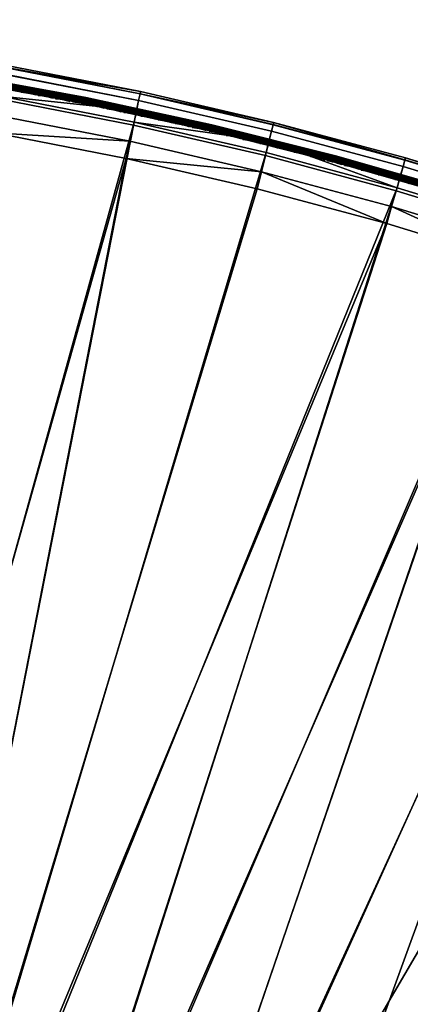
# Model space of a CAD drawing. Header units: inches. Extents: x 0 to 31.9, y -32.8 to 0.
# Tile 249 of 256: x 11.4 to 17.6, y -16 to -0.3. Entities that reach past the tile are written whole.
import ezdxf

# ---------------------------------------------------------------- set-up
doc = ezdxf.new("R2010")
doc.units = ezdxf.units.IN
doc.header["$LTSCALE"] = 0.03937
doc.header["$MEASUREMENT"] = 0
for name, color, linetype in [('A-FURN-3-ST', 151, 'Continuous'), ('A-FURN-3-ST-SEAM', 250, 'Continuous'), ('A-FURN-3-STITCH', 15, 'Continuous')]:
    doc.layers.add(name, color=color, linetype=linetype)

msp = doc.modelspace()

# ---------------------------------------------------------------- meshes
at = {"layer": 'A-FURN-3-ST'}
mesh = msp.add_polyface(dxfattribs=at)
corners = [(13.075, -2.479, 18), (13.134, -2.201, 17.963), (10.961, -2.066, 18), (11.011, -1.786, 17.963), (8.835, -1.726, 18), (8.875, -1.444, 17.963), (6.698, -1.459, 18), (6.728, -1.176, 17.963), (4.553, -1.266, 18), (4.573, -0.982, 17.963), (2.403, -1.146, 18), (13.296, -1.44, 17.185), (13.304, -1.404, 16.9), (11.146, -1.02, 17.185), (11.153, -0.983, 16.9), (0.25, -0.886, 17.979), (0.25, -1.1, 18), (13.273, -1.548, 17.45), (11.127, -1.128, 17.45), (13.237, -1.719, 17.678), (11.097, -1.3, 17.678), (8.968, -0.783, 17.45), (8.944, -0.956, 17.678), (13.189, -1.942, 17.853), (11.057, -1.525, 17.853), (8.912, -1.181, 17.853), (6.756, -0.912, 17.853), (13.304, -1.404, 5.5), (11.153, -0.983, 5.5), (13.2, -1.893, 5), (11.065, -1.475, 5), (13.239, -1.705, 5.038), (11.099, -1.287, 5.038), (11.127, -1.127, 5.146), (13.273, -1.547, 5.146), (11.146, -1.021, 5.309), (13.296, -1.441, 5.309), (8.918, -1.132, 5), (8.945, -0.942, 5.038), (8.968, -0.782, 5.146), (15.318, -2.383, 5), (8.826, -24.131, 5), (7.131, -23.791, 5), (5.422, -23.523, 5), (3.704, -23.329, 5), (6.761, -0.862, 5), (4.595, -0.667, 5), (1.979, -23.208, 5), (2.424, -0.546, 5), (0.25, -23.16, 5), (0.25, -0.5, 5), (0.033, -23.16, 5.125), (0, -0.5, 5.25), (0.033, -0.5, 5.125), (0.125, -23.16, 5.033), (0.125, -0.5, 5.033), (0.033, -1.1, 17.875), (0.012, -0.92, 17.809), (0, -1.1, 17.75), (0.25, -22.552, 18), (0.125, -22.552, 17.967), (0.125, -1.1, 17.967), (0.033, -22.552, 17.875), (0, -22.552, 17.75), (0, -23.41, 5.5), (0, -0.25, 5.5), (0, -23.402, 16.901), (0, -0.25, 16.9), (8.958, -23.536, 18), (15.173, -2.965, 18), (7.236, -23.191, 18), (5.502, -22.92, 18), (3.757, -22.722, 18), (2.005, -22.6, 18)]
mesh.append_faces([[corners[k] for k in face] for face in [(0, 1, 2), (2, 1, 3), (2, 3, 4), (4, 3, 5), (4, 5, 6), (6, 5, 7), (6, 7, 8), (8, 7, 9), (8, 9, 10), (11, 12, 13), (13, 12, 14), (15, 16, 10), (17, 11, 13, 18), (19, 17, 18, 20), (20, 18, 21, 22), (23, 19, 20, 24), (24, 20, 22, 25), (1, 23, 24, 3), (3, 24, 25, 5), (5, 25, 26, 7), (12, 27, 14), (14, 27, 28), (29, 30, 31), (31, 30, 32), (31, 32, 33, 34), (34, 33, 35, 36), (36, 35, 27), (27, 35, 28), (30, 37, 32), (32, 37, 38), (32, 38, 39, 33), (40, 41, 29), (29, 42, 30), (30, 43, 37), (37, 44, 45), (45, 44, 46), (46, 47, 48), (48, 49, 50), (51, 52, 53), (51, 53, 54), (54, 53, 55), (54, 55, 49), (49, 55, 50), (56, 57, 58), (59, 16, 60), (60, 16, 61), (60, 61, 62), (62, 61, 56), (62, 56, 63), (63, 56, 58), (52, 64, 65), (65, 66, 67), (67, 66, 63), (67, 63, 58), (68, 69, 0), (70, 0, 2), (71, 2, 4), (72, 4, 6), (72, 6, 8), (72, 8, 73), (73, 8, 10), (73, 10, 59), (59, 10, 16)]])
mesh = msp.add_polyface(dxfattribs=at)
corners = [(21.35, -4.85, 18), (21.447, -4.582, 17.963), (19.401, -3.88, 17.963), (19.313, -4.151, 18), (17.331, -3.249, 17.963), (17.253, -3.522, 18), (15.242, -2.689, 17.963), (15.173, -2.965, 18), (13.075, -2.479, 18), (13.134, -2.201, 17.963), (21.726, -3.816, 16.9), (19.652, -3.105, 16.9), (21.713, -3.851, 17.185), (19.641, -3.14, 17.185), (19.607, -3.245, 17.45), (21.675, -3.955, 17.45), (19.553, -3.411, 17.678), (21.615, -4.119, 17.678), (19.482, -3.628, 17.853), (21.537, -4.333, 17.853), (17.556, -2.465, 16.9), (17.546, -2.501, 17.185), (17.515, -2.607, 17.45), (17.467, -2.775, 17.678), (17.404, -2.994, 17.853), (15.439, -1.898, 16.9), (15.43, -1.934, 17.185), (15.403, -2.041, 17.45), (15.361, -2.21, 17.678), (15.306, -2.431, 17.853), (13.296, -1.44, 17.185), (13.304, -1.404, 16.9), (13.273, -1.548, 17.45), (13.237, -1.719, 17.678), (13.189, -1.942, 17.853), (21.726, -3.816, 5.5), (19.652, -3.105, 5.5), (17.556, -2.465, 5.5), (15.439, -1.898, 5.5), (13.304, -1.404, 5.5), (21.712, -3.852, 5.309), (19.641, -3.141, 5.309), (17.546, -2.502, 5.309), (15.43, -1.935, 5.309), (13.296, -1.441, 5.309), (15.404, -2.04, 5.146), (13.273, -1.547, 5.146), (15.364, -2.197, 5.038), (13.239, -1.705, 5.038), (13.2, -1.893, 5), (15.318, -2.383, 5), (17.418, -2.946, 5), (17.471, -2.762, 5.038), (19.498, -3.58, 5), (19.557, -3.398, 5.038), (21.555, -4.286, 5), (21.62, -4.106, 5.038), (21.675, -3.954, 5.146), (19.607, -3.244, 5.146), (17.516, -2.606, 5.146)]
mesh.append_faces([[corners[k] for k in face] for face in [(0, 1, 2), (0, 2, 3), (3, 2, 4), (3, 4, 5), (5, 4, 6), (5, 6, 7), (7, 6, 8), (8, 6, 9), (10, 11, 12), (12, 11, 13), (12, 13, 14, 15), (15, 14, 16, 17), (17, 16, 18, 19), (19, 18, 2, 1), (11, 20, 13), (13, 20, 21), (13, 21, 22, 14), (14, 22, 23, 16), (16, 23, 24, 18), (18, 24, 4, 2), (20, 25, 21), (21, 25, 26), (21, 26, 27, 22), (22, 27, 28, 23), (23, 28, 29, 24), (24, 29, 6, 4), (26, 25, 30), (30, 25, 31), (27, 26, 30, 32), (28, 27, 32, 33), (29, 28, 33, 34), (6, 29, 34, 9), (11, 35, 36), (11, 36, 20), (20, 36, 37), (20, 37, 25), (25, 37, 38), (25, 38, 31), (31, 38, 39), (35, 40, 36), (36, 40, 41), (36, 41, 37), (37, 41, 42), (37, 42, 38), (38, 42, 43), (38, 43, 44), (44, 43, 45, 46), (46, 45, 47, 48), (48, 47, 49), (49, 47, 50), (50, 47, 51), (51, 47, 52), (51, 52, 53), (53, 52, 54), (53, 54, 55), (55, 54, 56), (39, 38, 44), (57, 56, 54, 58), (58, 54, 52, 59), (59, 52, 47, 45), (40, 57, 58, 41), (41, 58, 59, 42), (42, 59, 45, 43)]])
mesh = msp.add_polyface(dxfattribs=at)
corners = [(17.418, -2.946, 5), (10.506, -24.543, 5), (8.826, -24.131, 5), (13.2, -1.893, 5), (7.131, -23.791, 5), (11.065, -1.475, 5), (5.422, -23.523, 5), (13.637, -26.041, 16.901), (12.03, -25.458, 17.185), (12.019, -25.494, 16.901), (10.388, -24.981, 17.185), (10.379, -25.017, 16.901), (8.72, -24.61, 16.901), (8.728, -24.574, 17.185), (7.045, -24.275, 16.901), (7.051, -24.237, 17.185), (13.916, -25.275, 17.963), (12.349, -24.445, 18), (12.264, -24.717, 17.963), (13.748, -25.738, 17.678), (12.116, -25.187, 17.678), (12.063, -25.354, 17.45), (13.688, -25.902, 17.45), (13.65, -26.006, 17.185), (10.663, -23.955, 18), (10.59, -24.23, 17.963), (10.521, -24.486, 17.853), (12.184, -24.97, 17.853), (10.462, -24.706, 17.678), (10.417, -24.875, 17.45), (8.896, -23.814, 17.963), (8.958, -23.536, 18), (7.187, -23.472, 17.963), (7.236, -23.191, 18), (5.464, -23.202, 17.963), (8.839, -24.073, 17.853), (7.14, -23.733, 17.853), (8.789, -24.296, 17.678), (7.101, -23.957, 17.678), (8.752, -24.466, 17.45), (7.07, -24.129, 17.45), (13.634, -26.049, 5.5), (12.016, -25.503, 5.5), (10.376, -25.026, 5.5), (8.718, -24.619, 5.5), (7.043, -24.283, 5.5), (12.166, -25.026, 5), (13.74, -25.759, 5.038), (12.109, -25.208, 5.038), (10.456, -24.728, 5.038), (8.785, -24.318, 5.038), (10.414, -24.884, 5.147), (8.749, -24.476, 5.147), (10.386, -24.989, 5.309), (8.726, -24.582, 5.309), (12.028, -25.467, 5.309), (7.05, -24.246, 5.309), (7.097, -23.979, 5.038), (7.069, -24.139, 5.147), (13.684, -25.912, 5.147), (13.647, -26.014, 5.309), (12.06, -25.363, 5.147), (17.253, -3.522, 18), (13.075, -2.479, 18), (10.961, -2.066, 18), (5.502, -22.92, 18)]
mesh.append_faces([[corners[k] for k in face] for face in [(0, 1, 2), (3, 2, 4), (5, 4, 6), (7, 8, 9), (9, 8, 10), (9, 10, 11), (11, 10, 12), (12, 10, 13), (12, 13, 14), (14, 13, 15), (16, 17, 18), (19, 20, 21, 22), (22, 21, 8, 23), (17, 24, 18), (18, 24, 25), (18, 25, 26, 27), (27, 26, 28, 20), (20, 28, 29, 21), (21, 29, 10, 8), (25, 24, 30), (30, 24, 31), (30, 31, 32), (32, 31, 33), (32, 33, 34), (26, 25, 30, 35), (35, 30, 32, 36), (28, 26, 35, 37), (37, 35, 36, 38), (29, 28, 37, 39), (39, 37, 38, 40), (10, 29, 39, 13), (13, 39, 40, 15), (41, 9, 42), (42, 9, 11), (42, 11, 43), (43, 11, 44), (44, 11, 12), (44, 12, 45), (45, 12, 14), (46, 47, 48), (46, 48, 1), (1, 48, 49), (1, 49, 50), (50, 49, 51, 52), (52, 51, 53, 54), (54, 53, 43), (43, 53, 42), (42, 53, 55), (42, 55, 41), (43, 44, 54), (54, 44, 45), (54, 45, 56), (4, 2, 57), (57, 2, 50), (57, 50, 52, 58), (58, 52, 54, 56), (2, 1, 50), (59, 60, 55, 61), (61, 55, 53, 51), (47, 59, 61, 48), (48, 61, 51, 49), (24, 62, 31), (31, 63, 33), (33, 64, 65)]])
mesh = msp.add_polyface(dxfattribs=at)
corners = [(31.625, -8.974, 5.25), (20.295, -28.599, 5.25), (31.596, -8.958, 5.125), (20.266, -28.582, 5.125), (31.517, -8.912, 5.033), (20.187, -28.536, 5.033), (31.409, -8.849, 5), (20.079, -28.474, 5), (31.362, -9.284, 17.907), (31.217, -9.432, 17.967), (31.296, -9.477, 17.875), (31.325, -9.494, 17.75), (31.405, -9.331, 17.809), (31.109, -9.369, 18), (20.383, -27.946, 18), (20.491, -28.009, 17.967), (20.571, -28.055, 17.875), (20.6, -28.071, 17.75), (18.558, -27.65, 5), (29.503, -7.802, 5), (17.004, -26.893, 5), (27.563, -6.821, 5), (15.418, -26.202, 5), (25.589, -5.907, 5), (13.805, -25.579, 5), (23.586, -5.062, 5), (21.555, -4.286, 5), (12.166, -25.026, 5), (19.498, -3.58, 5), (10.506, -24.543, 5), (17.418, -2.946, 5), (8.826, -24.131, 5), (15.318, -2.383, 5), (20.17, -28.815, 5.5), (31.75, -8.758, 16.9), (20.175, -28.807, 16.901), (31.75, -8.758, 5.5), (13.637, -26.041, 16.901), (13.65, -26.006, 17.185), (12.03, -25.458, 17.185), (17.141, -26.599, 17.963), (15.651, -25.639, 18), (15.543, -25.902, 17.963), (14.013, -25.007, 18), (13.916, -25.275, 17.963), (13.825, -25.524, 17.853), (15.441, -26.148, 17.853), (13.748, -25.738, 17.678), (15.355, -26.358, 17.678), (13.688, -25.902, 17.45), (15.288, -26.52, 17.45), (12.349, -24.445, 18), (12.264, -24.717, 17.963), (12.184, -24.97, 17.853), (12.116, -25.187, 17.678), (13.634, -26.049, 5.5), (12.019, -25.494, 16.901), (15.345, -26.379, 5.038), (13.74, -25.759, 5.038), (12.028, -25.467, 5.309), (13.647, -26.014, 5.309), (15.283, -26.529, 5.147), (13.684, -25.912, 5.147), (18.839, -27.11, 18), (17.261, -26.341, 18), (29.221, -8.332, 18), (27.3, -7.361, 18), (25.345, -6.456, 18), (23.361, -5.618, 18), (21.35, -4.85, 18), (19.313, -4.151, 18), (10.663, -23.955, 18), (17.253, -3.522, 18), (8.958, -23.536, 18), (15.173, -2.965, 18)]
mesh.append_faces([[corners[k] for k in face] for face in [(0, 1, 2), (2, 1, 3), (2, 3, 4), (4, 3, 5), (4, 5, 6), (6, 5, 7), (8, 9, 10), (11, 12, 10), (13, 14, 9), (9, 14, 15), (9, 15, 10), (10, 15, 16), (10, 16, 11), (11, 16, 17), (7, 18, 6), (6, 18, 19), (19, 18, 20), (19, 20, 21), (21, 20, 22), (21, 22, 23), (23, 22, 24), (23, 24, 25), (25, 24, 26), (26, 24, 27), (26, 27, 28), (28, 27, 29), (28, 29, 30), (30, 31, 32), (0, 33, 1), (34, 35, 36), (36, 35, 33), (36, 33, 0), (34, 11, 17), (34, 17, 35), (37, 38, 39), (40, 41, 42), (41, 43, 42), (42, 43, 44), (42, 44, 45, 46), (46, 45, 47, 48), (48, 47, 49, 50), (43, 51, 44), (44, 52, 53, 45), (45, 53, 54, 47), (55, 37, 56), (22, 57, 24), (24, 57, 58), (24, 58, 27), (55, 59, 60), (57, 61, 62, 58), (14, 13, 63), (63, 13, 64), (64, 13, 65), (64, 65, 66), (64, 66, 41), (41, 66, 67), (41, 67, 43), (43, 67, 68), (43, 68, 51), (51, 68, 69), (51, 69, 70), (51, 70, 71), (71, 70, 72), (73, 72, 74)]])
at = {"layer": 'A-FURN-3-ST-SEAM'}
mesh = msp.add_polyface(dxfattribs=at)
corners = [(14.428, -2.01, 17.721), (12.435, -1.559, 17.727), (12.411, -1.573, 17.721), (10.425, -1.191, 17.727), (10.393, -1.204, 17.721), (8.403, -0.887, 17.727), (8.367, -0.901, 17.721), (8.364, -0.924, 17.69), (8.398, -0.93, 17.671), (10.389, -1.227, 17.69), (10.418, -1.233, 17.671), (12.406, -1.596, 17.69), (12.427, -1.601, 17.671), (14.423, -2.032, 17.69), (12.408, -1.587, 17.708), (10.39, -1.218, 17.708), (8.365, -0.916, 17.708), (14.424, -2.027, 17.652), (12.407, -1.59, 17.652), (12.438, -1.546, 17.628), (12.413, -1.561, 17.629), (10.427, -1.177, 17.628), (10.395, -1.192, 17.629), (8.405, -0.874, 17.628), (8.369, -0.889, 17.629), (6.375, -0.636, 17.628), (8.365, -0.919, 17.652), (10.39, -1.222, 17.652), (12.41, -1.578, 17.638), (10.392, -1.209, 17.638), (8.366, -0.906, 17.638), (12.418, -1.536, 17.726), (10.399, -1.166, 17.726), (8.372, -0.863, 17.726), (6.373, -0.649, 17.727), (8.374, -0.851, 17.634), (10.401, -1.154, 17.634), (12.42, -1.523, 17.634), (12.423, -1.509, 17.647), (10.403, -1.14, 17.647), (8.375, -0.837, 17.647), (12.425, -1.501, 17.665), (10.405, -1.131, 17.665), (8.377, -0.828, 17.665), (12.425, -1.5, 17.684), (10.405, -1.13, 17.684), (8.377, -0.827, 17.684), (12.424, -1.506, 17.703), (10.404, -1.136, 17.703), (8.376, -0.833, 17.703), (12.421, -1.518, 17.717), (10.402, -1.149, 17.717), (8.374, -0.846, 17.717)]
mesh.append_faces([[corners[k] for k in face] for face in [(0, 1, 2), (2, 1, 3), (2, 3, 4), (4, 3, 5), (4, 5, 6), (7, 8, 9), (9, 8, 10), (9, 10, 11), (11, 10, 12), (11, 12, 13), (14, 2, 4, 15), (15, 4, 6, 16), (11, 14, 15, 9), (9, 15, 16, 7), (17, 12, 18), (19, 20, 21), (21, 20, 22), (21, 22, 23), (23, 22, 24), (23, 24, 25), (8, 26, 27), (8, 27, 10), (10, 27, 18), (10, 18, 12), (28, 18, 27, 29), (29, 27, 26, 30), (20, 28, 29, 22), (22, 29, 30, 24), (1, 31, 3), (3, 31, 32), (3, 32, 5), (5, 32, 33), (5, 33, 34), (25, 35, 23), (23, 35, 36), (23, 36, 21), (21, 36, 37), (21, 37, 19), (38, 37, 36, 39), (39, 36, 35, 40), (41, 38, 39, 42), (42, 39, 40, 43), (44, 41, 42, 45), (45, 42, 43, 46), (47, 44, 45, 48), (48, 45, 46, 49), (50, 47, 48, 51), (51, 48, 49, 52), (31, 50, 51, 32), (32, 51, 52, 33)]])
mesh = msp.add_polyface(dxfattribs=at)
corners = [(14.423, -2.034, 17.671), (16.404, -2.53, 17.671), (14.423, -2.032, 17.69), (16.404, -2.529, 17.69), (14.425, -2.024, 17.708), (16.407, -2.521, 17.708), (14.428, -2.01, 17.721), (16.41, -2.507, 17.721), (16.415, -2.489, 17.727), (14.433, -1.992, 17.727), (12.435, -1.559, 17.727), (12.427, -1.601, 17.671), (12.406, -1.596, 17.69), (12.408, -1.587, 17.708), (12.411, -1.573, 17.721), (14.436, -1.979, 17.628), (16.419, -2.476, 17.628), (14.431, -1.998, 17.629), (16.414, -2.495, 17.629), (14.427, -2.015, 17.638), (16.409, -2.512, 17.638), (16.406, -2.524, 17.652), (14.424, -2.027, 17.652), (12.407, -1.59, 17.652), (12.41, -1.578, 17.638), (12.413, -1.561, 17.629), (12.438, -1.546, 17.628), (16.42, -2.47, 17.726), (14.437, -1.973, 17.726), (12.418, -1.536, 17.726), (12.42, -1.523, 17.634), (14.44, -1.961, 17.634), (16.423, -2.458, 17.634), (14.443, -1.947, 17.647), (16.427, -2.444, 17.647), (14.445, -1.938, 17.665), (16.429, -2.436, 17.665), (14.445, -1.937, 17.684), (16.43, -2.435, 17.684), (14.444, -1.943, 17.703), (16.428, -2.441, 17.703), (14.441, -1.956, 17.717), (16.425, -2.453, 17.717), (12.423, -1.509, 17.647), (12.425, -1.501, 17.665), (12.425, -1.5, 17.684), (12.424, -1.506, 17.703), (12.421, -1.518, 17.717)]
mesh.append_faces([[corners[k] for k in face] for face in [(0, 1, 2), (2, 1, 3), (2, 3, 4), (4, 3, 5), (4, 5, 6), (6, 5, 7), (6, 7, 8), (8, 9, 6), (6, 9, 10), (2, 11, 0), (12, 2, 4, 13), (13, 4, 6, 14), (15, 16, 17), (17, 16, 18), (17, 18, 19), (19, 18, 20), (19, 20, 21), (19, 21, 22), (22, 21, 1), (22, 1, 0), (0, 11, 22), (22, 23, 24, 19), (19, 24, 25, 17), (17, 25, 26), (26, 15, 17), (8, 27, 9), (9, 27, 28), (9, 28, 10), (10, 28, 29), (26, 30, 31), (26, 31, 15), (15, 31, 16), (16, 31, 32), (32, 31, 33), (32, 33, 34), (34, 33, 35), (34, 35, 36), (36, 35, 37), (36, 37, 38), (38, 37, 39), (38, 39, 40), (40, 39, 41), (40, 41, 42), (42, 41, 28), (42, 28, 27), (33, 31, 30, 43), (35, 33, 43, 44), (37, 35, 44, 45), (39, 37, 45, 46), (29, 28, 41, 47), (47, 41, 39, 46)]])
mesh = msp.add_polyface(dxfattribs=at)
corners = [(18.381, -3.05, 17.727), (16.415, -2.489, 17.727), (18.375, -3.067, 17.721), (16.41, -2.507, 17.721), (16.407, -2.521, 17.708), (18.371, -3.081, 17.708), (16.404, -2.529, 17.69), (18.369, -3.09, 17.69), (16.404, -2.53, 17.671), (18.368, -3.091, 17.671), (20.313, -3.714, 17.671), (20.334, -3.72, 17.69), (20.337, -3.712, 17.708), (20.341, -3.698, 17.721), (20.327, -3.674, 17.727), (18.37, -3.085, 17.652), (16.406, -2.524, 17.652), (18.374, -3.072, 17.638), (16.409, -2.512, 17.638), (16.414, -2.495, 17.629), (18.379, -3.055, 17.629), (16.419, -2.476, 17.628), (18.385, -3.037, 17.628), (20.331, -3.661, 17.628), (20.345, -3.686, 17.629), (20.34, -3.703, 17.638), (20.335, -3.715, 17.652), (18.39, -3.019, 17.634), (16.423, -2.458, 17.634), (18.394, -3.005, 17.647), (16.427, -2.444, 17.647), (18.397, -2.997, 17.665), (16.429, -2.436, 17.665), (18.397, -2.996, 17.684), (16.43, -2.435, 17.684), (18.395, -3.002, 17.703), (16.428, -2.441, 17.703), (18.392, -3.014, 17.717), (16.425, -2.453, 17.717), (18.386, -3.031, 17.726), (16.42, -2.47, 17.726), (20.353, -3.662, 17.726), (20.359, -3.645, 17.717), (20.363, -3.633, 17.703), (20.365, -3.627, 17.684), (20.365, -3.628, 17.665), (20.362, -3.636, 17.647), (20.357, -3.65, 17.634)]
mesh.append_faces([[corners[k] for k in face] for face in [(0, 1, 2), (2, 1, 3), (2, 3, 4), (2, 4, 5), (5, 4, 6), (5, 6, 7), (7, 6, 8), (7, 8, 9), (9, 10, 7), (7, 10, 11), (7, 11, 12, 5), (5, 12, 13, 2), (14, 0, 2), (9, 8, 15), (15, 8, 16), (15, 16, 17), (17, 16, 18), (17, 18, 19), (17, 19, 20), (20, 19, 21), (20, 21, 22), (22, 23, 20), (20, 24, 25, 17), (17, 25, 26, 15), (15, 26, 10), (10, 9, 15), (22, 21, 27), (27, 21, 28), (27, 28, 29), (29, 28, 30), (29, 30, 31), (31, 30, 32), (31, 32, 33), (33, 32, 34), (33, 34, 35), (35, 34, 36), (35, 36, 37), (37, 36, 38), (37, 38, 39), (39, 38, 40), (39, 40, 0), (0, 40, 1), (0, 14, 39), (39, 41, 42, 37), (37, 42, 43, 35), (35, 43, 44, 33), (33, 44, 45, 31), (31, 45, 46, 29), (29, 46, 47, 27), (23, 22, 27)]])
at = {"layer": 'A-FURN-3-STITCH'}
mesh = msp.add_polymesh((7, 4), dxfattribs=at)
for k, corner in enumerate([(11.617, -1.455, 17.734), (11.617, -1.453, 17.733), (11.618, -1.449, 17.73), (11.618, -1.447, 17.729), (11.579, -1.445, 17.741), (11.58, -1.44, 17.743), (11.581, -1.436, 17.74), (11.581, -1.436, 17.735), (11.542, -1.436, 17.744), (11.542, -1.431, 17.747), (11.543, -1.427, 17.744), (11.543, -1.427, 17.739), (11.503, -1.428, 17.745), (11.504, -1.423, 17.748), (11.505, -1.419, 17.745), (11.505, -1.419, 17.74), (11.465, -1.422, 17.744), (11.466, -1.417, 17.746), (11.466, -1.413, 17.744), (11.466, -1.413, 17.738), (11.426, -1.417, 17.74), (11.427, -1.413, 17.742), (11.428, -1.408, 17.74), (11.428, -1.409, 17.734), (11.388, -1.414, 17.733), (11.388, -1.412, 17.732), (11.389, -1.408, 17.729), (11.389, -1.406, 17.728)]):
    mesh.set_mesh_vertex(divmod(k, 4), corner)
mesh = msp.add_polymesh((7, 4), dxfattribs=at)
for k, corner in enumerate([(11.892, -1.507, 17.734), (11.892, -1.505, 17.733), (11.893, -1.501, 17.73), (11.893, -1.499, 17.729), (11.855, -1.497, 17.741), (11.855, -1.492, 17.743), (11.856, -1.488, 17.74), (11.856, -1.488, 17.735), (11.817, -1.487, 17.744), (11.818, -1.483, 17.747), (11.819, -1.478, 17.744), (11.819, -1.478, 17.739), (11.779, -1.479, 17.745), (11.779, -1.475, 17.748), (11.78, -1.47, 17.745), (11.78, -1.471, 17.74), (11.74, -1.473, 17.744), (11.741, -1.469, 17.746), (11.742, -1.464, 17.744), (11.742, -1.464, 17.738), (11.701, -1.468, 17.74), (11.702, -1.464, 17.742), (11.703, -1.46, 17.74), (11.703, -1.46, 17.734), (11.663, -1.465, 17.733), (11.663, -1.463, 17.732), (11.664, -1.459, 17.729), (11.665, -1.457, 17.728)]):
    mesh.set_mesh_vertex(divmod(k, 4), corner)
mesh = msp.add_polymesh((7, 4), dxfattribs=at)
for k, corner in enumerate([(12.167, -1.561, 17.734), (12.167, -1.558, 17.733), (12.168, -1.554, 17.73), (12.168, -1.552, 17.729), (12.13, -1.55, 17.741), (12.13, -1.545, 17.743), (12.131, -1.541, 17.74), (12.131, -1.541, 17.735), (12.092, -1.54, 17.744), (12.093, -1.536, 17.747), (12.094, -1.531, 17.744), (12.094, -1.531, 17.739), (12.054, -1.532, 17.745), (12.054, -1.528, 17.748), (12.055, -1.523, 17.745), (12.055, -1.523, 17.74), (12.015, -1.526, 17.744), (12.016, -1.521, 17.746), (12.017, -1.517, 17.744), (12.017, -1.517, 17.738), (11.976, -1.521, 17.74), (11.977, -1.516, 17.742), (11.978, -1.512, 17.74), (11.978, -1.512, 17.734), (11.938, -1.518, 17.733), (11.939, -1.515, 17.732), (11.939, -1.511, 17.729), (11.94, -1.509, 17.728)]):
    mesh.set_mesh_vertex(divmod(k, 4), corner)
mesh = msp.add_polymesh((7, 4), dxfattribs=at)
for k, corner in enumerate([(12.441, -1.615, 17.734), (12.442, -1.613, 17.733), (12.443, -1.608, 17.73), (12.443, -1.606, 17.729), (12.404, -1.604, 17.741), (12.405, -1.599, 17.743), (12.406, -1.595, 17.74), (12.406, -1.595, 17.735), (12.367, -1.594, 17.744), (12.367, -1.59, 17.747), (12.368, -1.585, 17.744), (12.368, -1.585, 17.739), (12.328, -1.586, 17.745), (12.329, -1.581, 17.748), (12.33, -1.577, 17.745), (12.33, -1.577, 17.74), (12.29, -1.579, 17.744), (12.291, -1.575, 17.746), (12.292, -1.57, 17.744), (12.292, -1.571, 17.738), (12.251, -1.574, 17.74), (12.252, -1.57, 17.742), (12.253, -1.565, 17.74), (12.253, -1.566, 17.734), (12.213, -1.571, 17.733), (12.213, -1.569, 17.732), (12.214, -1.564, 17.729), (12.215, -1.562, 17.728)]):
    mesh.set_mesh_vertex(divmod(k, 4), corner)
mesh = msp.add_polymesh((7, 4), dxfattribs=at)
for k, corner in enumerate([(12.716, -1.67, 17.734), (12.716, -1.668, 17.733), (12.717, -1.664, 17.73), (12.717, -1.662, 17.729), (12.679, -1.659, 17.741), (12.68, -1.655, 17.743), (12.681, -1.65, 17.74), (12.681, -1.65, 17.735), (12.641, -1.649, 17.744), (12.642, -1.645, 17.747), (12.643, -1.64, 17.744), (12.643, -1.641, 17.739), (12.603, -1.641, 17.745), (12.604, -1.636, 17.748), (12.605, -1.632, 17.745), (12.605, -1.632, 17.74), (12.564, -1.634, 17.744), (12.565, -1.63, 17.746), (12.566, -1.625, 17.744), (12.566, -1.625, 17.738), (12.526, -1.629, 17.74), (12.527, -1.625, 17.742), (12.528, -1.62, 17.74), (12.528, -1.62, 17.734), (12.488, -1.625, 17.733), (12.488, -1.623, 17.732), (12.489, -1.619, 17.729), (12.489, -1.617, 17.728)]):
    mesh.set_mesh_vertex(divmod(k, 4), corner)
mesh = msp.add_polymesh((7, 4), dxfattribs=at)
for k, corner in enumerate([(12.99, -1.727, 17.734), (12.99, -1.725, 17.733), (12.991, -1.721, 17.73), (12.992, -1.719, 17.729), (12.953, -1.716, 17.741), (12.954, -1.711, 17.743), (12.955, -1.707, 17.74), (12.955, -1.707, 17.735), (12.915, -1.706, 17.744), (12.916, -1.701, 17.747), (12.917, -1.697, 17.744), (12.917, -1.697, 17.739), (12.877, -1.697, 17.745), (12.878, -1.693, 17.748), (12.879, -1.688, 17.745), (12.879, -1.689, 17.74), (12.839, -1.69, 17.744), (12.84, -1.686, 17.746), (12.841, -1.681, 17.744), (12.841, -1.682, 17.738), (12.8, -1.685, 17.74), (12.801, -1.68, 17.742), (12.802, -1.676, 17.74), (12.802, -1.676, 17.734), (12.762, -1.681, 17.733), (12.762, -1.679, 17.732), (12.763, -1.675, 17.729), (12.764, -1.673, 17.728)]):
    mesh.set_mesh_vertex(divmod(k, 4), corner)
mesh = msp.add_polymesh((7, 4), dxfattribs=at)
for k, corner in enumerate([(13.264, -1.785, 17.734), (13.264, -1.783, 17.733), (13.265, -1.779, 17.73), (13.266, -1.777, 17.729), (13.227, -1.774, 17.741), (13.228, -1.769, 17.743), (13.229, -1.765, 17.74), (13.229, -1.765, 17.735), (13.189, -1.763, 17.744), (13.19, -1.759, 17.747), (13.191, -1.755, 17.744), (13.191, -1.755, 17.739), (13.151, -1.755, 17.745), (13.152, -1.75, 17.748), (13.153, -1.746, 17.745), (13.153, -1.746, 17.74), (13.113, -1.748, 17.744), (13.114, -1.743, 17.746), (13.115, -1.739, 17.744), (13.115, -1.739, 17.738), (13.074, -1.742, 17.74), (13.075, -1.738, 17.742), (13.076, -1.733, 17.74), (13.076, -1.733, 17.734), (13.036, -1.738, 17.733), (13.037, -1.736, 17.732), (13.037, -1.732, 17.729), (13.038, -1.73, 17.728)]):
    mesh.set_mesh_vertex(divmod(k, 4), corner)
mesh = msp.add_polymesh((7, 4), dxfattribs=at)
for k, corner in enumerate([(13.537, -1.844, 17.734), (13.538, -1.842, 17.733), (13.539, -1.838, 17.73), (13.539, -1.836, 17.729), (13.501, -1.833, 17.741), (13.502, -1.828, 17.743), (13.503, -1.824, 17.74), (13.503, -1.824, 17.735), (13.463, -1.822, 17.744), (13.464, -1.818, 17.747), (13.465, -1.813, 17.744), (13.465, -1.814, 17.739), (13.425, -1.813, 17.745), (13.426, -1.809, 17.748), (13.427, -1.805, 17.745), (13.427, -1.805, 17.74), (13.387, -1.806, 17.744), (13.388, -1.802, 17.746), (13.389, -1.797, 17.744), (13.389, -1.797, 17.738), (13.348, -1.8, 17.74), (13.349, -1.796, 17.742), (13.35, -1.792, 17.74), (13.35, -1.792, 17.734), (13.31, -1.796, 17.733), (13.31, -1.794, 17.732), (13.311, -1.79, 17.729), (13.312, -1.788, 17.728)]):
    mesh.set_mesh_vertex(divmod(k, 4), corner)
mesh = msp.add_polymesh((7, 4), dxfattribs=at)
for k, corner in enumerate([(13.811, -1.905, 17.734), (13.811, -1.903, 17.733), (13.812, -1.898, 17.73), (13.813, -1.896, 17.729), (13.774, -1.893, 17.741), (13.775, -1.888, 17.743), (13.776, -1.884, 17.74), (13.776, -1.884, 17.735), (13.737, -1.882, 17.744), (13.738, -1.878, 17.747), (13.739, -1.874, 17.744), (13.739, -1.874, 17.739), (13.699, -1.873, 17.745), (13.7, -1.869, 17.748), (13.701, -1.865, 17.745), (13.701, -1.865, 17.74), (13.66, -1.866, 17.744), (13.661, -1.861, 17.746), (13.662, -1.857, 17.744), (13.662, -1.857, 17.738), (13.622, -1.86, 17.74), (13.623, -1.856, 17.742), (13.624, -1.851, 17.74), (13.624, -1.851, 17.734), (13.584, -1.856, 17.733), (13.584, -1.854, 17.732), (13.585, -1.849, 17.729), (13.585, -1.847, 17.728)]):
    mesh.set_mesh_vertex(divmod(k, 4), corner)
mesh = msp.add_polymesh((7, 4), dxfattribs=at)
for k, corner in enumerate([(14.084, -1.967, 17.734), (14.084, -1.964, 17.733), (14.085, -1.96, 17.73), (14.086, -1.958, 17.729), (14.047, -1.954, 17.741), (14.048, -1.95, 17.743), (14.049, -1.946, 17.74), (14.049, -1.946, 17.735), (14.01, -1.944, 17.744), (14.011, -1.939, 17.747), (14.012, -1.935, 17.744), (14.012, -1.935, 17.739), (13.972, -1.935, 17.745), (13.973, -1.93, 17.748), (13.974, -1.926, 17.745), (13.974, -1.926, 17.74), (13.934, -1.927, 17.744), (13.935, -1.922, 17.746), (13.935, -1.918, 17.744), (13.935, -1.918, 17.738), (13.895, -1.921, 17.74), (13.896, -1.916, 17.742), (13.897, -1.912, 17.74), (13.897, -1.912, 17.734), (13.857, -1.916, 17.733), (13.857, -1.914, 17.732), (13.858, -1.91, 17.729), (13.859, -1.908, 17.728)]):
    mesh.set_mesh_vertex(divmod(k, 4), corner)
mesh = msp.add_polymesh((7, 4), dxfattribs=at)
for k, corner in enumerate([(14.357, -2.029, 17.734), (14.357, -2.027, 17.733), (14.358, -2.023, 17.73), (14.359, -2.021, 17.729), (14.32, -2.017, 17.741), (14.321, -2.013, 17.743), (14.322, -2.008, 17.74), (14.322, -2.008, 17.735), (14.283, -2.006, 17.744), (14.284, -2.002, 17.747), (14.285, -1.997, 17.744), (14.285, -1.998, 17.739), (14.245, -1.997, 17.745), (14.246, -1.992, 17.748), (14.247, -1.988, 17.745), (14.247, -1.988, 17.74), (14.207, -1.989, 17.744), (14.208, -1.985, 17.746), (14.209, -1.98, 17.744), (14.209, -1.98, 17.738), (14.168, -1.983, 17.74), (14.169, -1.978, 17.742), (14.17, -1.974, 17.74), (14.17, -1.974, 17.734), (14.13, -1.978, 17.733), (14.13, -1.976, 17.732), (14.131, -1.972, 17.729), (14.132, -1.97, 17.728)]):
    mesh.set_mesh_vertex(divmod(k, 4), corner)
mesh = msp.add_polymesh((7, 4), dxfattribs=at)
for k, corner in enumerate([(14.629, -2.093, 17.734), (14.63, -2.091, 17.733), (14.631, -2.087, 17.73), (14.631, -2.085, 17.729), (14.593, -2.081, 17.741), (14.594, -2.076, 17.743), (14.595, -2.072, 17.74), (14.595, -2.072, 17.735), (14.555, -2.07, 17.744), (14.556, -2.065, 17.747), (14.557, -2.061, 17.744), (14.557, -2.061, 17.739), (14.518, -2.06, 17.745), (14.519, -2.056, 17.748), (14.52, -2.052, 17.745), (14.52, -2.052, 17.74), (14.479, -2.052, 17.744), (14.48, -2.048, 17.746), (14.481, -2.044, 17.744), (14.481, -2.044, 17.738), (14.441, -2.046, 17.74), (14.442, -2.042, 17.742), (14.443, -2.037, 17.74), (14.443, -2.037, 17.734), (14.403, -2.041, 17.733), (14.403, -2.039, 17.732), (14.404, -2.035, 17.729), (14.405, -2.033, 17.728)]):
    mesh.set_mesh_vertex(divmod(k, 4), corner)
mesh = msp.add_polymesh((7, 4), dxfattribs=at)
for k, corner in enumerate([(14.902, -2.159, 17.734), (14.902, -2.156, 17.733), (14.903, -2.152, 17.73), (14.904, -2.15, 17.729), (14.865, -2.146, 17.741), (14.866, -2.142, 17.743), (14.867, -2.137, 17.74), (14.867, -2.137, 17.735), (14.828, -2.135, 17.744), (14.829, -2.13, 17.747), (14.83, -2.126, 17.744), (14.83, -2.126, 17.739), (14.79, -2.125, 17.745), (14.791, -2.121, 17.748), (14.792, -2.116, 17.745), (14.792, -2.116, 17.74), (14.752, -2.117, 17.744), (14.753, -2.113, 17.746), (14.754, -2.108, 17.744), (14.754, -2.108, 17.738), (14.713, -2.11, 17.74), (14.714, -2.106, 17.742), (14.716, -2.102, 17.74), (14.716, -2.102, 17.734), (14.675, -2.106, 17.733), (14.676, -2.103, 17.732), (14.677, -2.099, 17.729), (14.677, -2.097, 17.728)]):
    mesh.set_mesh_vertex(divmod(k, 4), corner)
mesh = msp.add_polymesh((7, 4), dxfattribs=at)
for k, corner in enumerate([(15.174, -2.225, 17.734), (15.174, -2.223, 17.733), (15.175, -2.219, 17.73), (15.176, -2.216, 17.729), (15.137, -2.212, 17.741), (15.138, -2.208, 17.743), (15.139, -2.204, 17.74), (15.139, -2.204, 17.735), (15.1, -2.201, 17.744), (15.101, -2.196, 17.747), (15.102, -2.192, 17.744), (15.102, -2.192, 17.739), (15.062, -2.191, 17.745), (15.063, -2.187, 17.748), (15.064, -2.182, 17.745), (15.064, -2.182, 17.74), (15.024, -2.183, 17.744), (15.025, -2.178, 17.746), (15.026, -2.174, 17.744), (15.026, -2.174, 17.738), (14.986, -2.176, 17.74), (14.987, -2.172, 17.742), (14.988, -2.167, 17.74), (14.988, -2.167, 17.734), (14.947, -2.171, 17.733), (14.948, -2.169, 17.732), (14.949, -2.164, 17.729), (14.95, -2.162, 17.728)]):
    mesh.set_mesh_vertex(divmod(k, 4), corner)
mesh = msp.add_polymesh((7, 4), dxfattribs=at)
for k, corner in enumerate([(15.445, -2.293, 17.734), (15.446, -2.291, 17.733), (15.447, -2.286, 17.73), (15.447, -2.284, 17.729), (15.409, -2.28, 17.741), (15.41, -2.275, 17.743), (15.411, -2.271, 17.74), (15.411, -2.271, 17.735), (15.372, -2.268, 17.744), (15.373, -2.264, 17.747), (15.374, -2.259, 17.744), (15.374, -2.26, 17.739), (15.334, -2.258, 17.745), (15.335, -2.254, 17.748), (15.336, -2.249, 17.745), (15.336, -2.25, 17.74), (15.296, -2.25, 17.744), (15.297, -2.245, 17.746), (15.298, -2.241, 17.744), (15.298, -2.241, 17.738), (15.258, -2.243, 17.74), (15.259, -2.238, 17.742), (15.26, -2.234, 17.74), (15.26, -2.234, 17.734), (15.219, -2.238, 17.733), (15.22, -2.235, 17.732), (15.221, -2.231, 17.729), (15.222, -2.229, 17.728)]):
    mesh.set_mesh_vertex(divmod(k, 4), corner)
mesh = msp.add_polymesh((7, 4), dxfattribs=at)
for k, corner in enumerate([(15.717, -2.362, 17.734), (15.717, -2.359, 17.733), (15.718, -2.355, 17.73), (15.719, -2.353, 17.729), (15.68, -2.348, 17.741), (15.681, -2.344, 17.743), (15.683, -2.34, 17.74), (15.683, -2.34, 17.735), (15.643, -2.337, 17.744), (15.644, -2.332, 17.747), (15.645, -2.328, 17.744), (15.645, -2.328, 17.739), (15.606, -2.327, 17.745), (15.607, -2.322, 17.748), (15.608, -2.318, 17.745), (15.608, -2.318, 17.74), (15.567, -2.318, 17.744), (15.569, -2.313, 17.746), (15.57, -2.309, 17.744), (15.57, -2.309, 17.738), (15.529, -2.311, 17.74), (15.53, -2.306, 17.742), (15.531, -2.302, 17.74), (15.531, -2.302, 17.734), (15.491, -2.305, 17.733), (15.492, -2.303, 17.732), (15.493, -2.299, 17.729), (15.493, -2.297, 17.728)]):
    mesh.set_mesh_vertex(divmod(k, 4), corner)
mesh = msp.add_polymesh((7, 4), dxfattribs=at)
for k, corner in enumerate([(15.988, -2.432, 17.734), (15.988, -2.429, 17.733), (15.989, -2.425, 17.73), (15.99, -2.423, 17.729), (15.952, -2.418, 17.741), (15.953, -2.414, 17.743), (15.954, -2.41, 17.74), (15.954, -2.41, 17.735), (15.914, -2.406, 17.744), (15.916, -2.402, 17.747), (15.917, -2.398, 17.744), (15.917, -2.398, 17.739), (15.877, -2.396, 17.745), (15.878, -2.392, 17.748), (15.879, -2.387, 17.745), (15.879, -2.388, 17.74), (15.839, -2.387, 17.744), (15.84, -2.383, 17.746), (15.841, -2.379, 17.744), (15.841, -2.379, 17.738), (15.8, -2.38, 17.74), (15.802, -2.376, 17.742), (15.803, -2.371, 17.74), (15.803, -2.371, 17.734), (15.762, -2.375, 17.733), (15.763, -2.372, 17.732), (15.764, -2.368, 17.729), (15.765, -2.366, 17.728)]):
    mesh.set_mesh_vertex(divmod(k, 4), corner)
mesh = msp.add_polymesh((7, 4), dxfattribs=at)
for k, corner in enumerate([(16.259, -2.503, 17.734), (16.259, -2.501, 17.733), (16.26, -2.496, 17.73), (16.261, -2.494, 17.729), (16.222, -2.489, 17.741), (16.223, -2.485, 17.743), (16.225, -2.481, 17.74), (16.225, -2.481, 17.735), (16.185, -2.477, 17.744), (16.186, -2.473, 17.747), (16.188, -2.469, 17.744), (16.188, -2.469, 17.739), (16.148, -2.467, 17.745), (16.149, -2.462, 17.748), (16.15, -2.458, 17.745), (16.15, -2.458, 17.74), (16.11, -2.458, 17.744), (16.111, -2.453, 17.746), (16.112, -2.449, 17.744), (16.112, -2.449, 17.738), (16.071, -2.451, 17.74), (16.073, -2.446, 17.742), (16.074, -2.442, 17.74), (16.074, -2.442, 17.734), (16.033, -2.445, 17.733), (16.034, -2.443, 17.732), (16.035, -2.438, 17.729), (16.036, -2.436, 17.728)]):
    mesh.set_mesh_vertex(divmod(k, 4), corner)
mesh = msp.add_polymesh((7, 4), dxfattribs=at)
for k, corner in enumerate([(16.529, -2.575, 17.734), (16.53, -2.573, 17.733), (16.531, -2.569, 17.73), (16.531, -2.567, 17.729), (16.493, -2.562, 17.741), (16.494, -2.557, 17.743), (16.495, -2.553, 17.74), (16.495, -2.553, 17.735), (16.456, -2.55, 17.744), (16.457, -2.545, 17.747), (16.458, -2.541, 17.744), (16.458, -2.541, 17.739), (16.418, -2.539, 17.745), (16.419, -2.534, 17.748), (16.421, -2.53, 17.745), (16.421, -2.53, 17.74), (16.38, -2.53, 17.744), (16.381, -2.525, 17.746), (16.383, -2.521, 17.744), (16.383, -2.521, 17.738), (16.342, -2.522, 17.74), (16.343, -2.518, 17.742), (16.344, -2.513, 17.74), (16.344, -2.514, 17.734), (16.304, -2.516, 17.733), (16.305, -2.514, 17.732), (16.306, -2.51, 17.729), (16.306, -2.508, 17.728)]):
    mesh.set_mesh_vertex(divmod(k, 4), corner)
mesh = msp.add_polymesh((7, 4), dxfattribs=at)
for k, corner in enumerate([(16.799, -2.649, 17.734), (16.8, -2.647, 17.733), (16.801, -2.642, 17.73), (16.801, -2.64, 17.729), (16.763, -2.635, 17.741), (16.764, -2.631, 17.743), (16.765, -2.626, 17.74), (16.765, -2.627, 17.735), (16.726, -2.623, 17.744), (16.727, -2.618, 17.747), (16.728, -2.614, 17.744), (16.728, -2.614, 17.739), (16.689, -2.612, 17.745), (16.69, -2.608, 17.748), (16.691, -2.603, 17.745), (16.691, -2.603, 17.74), (16.651, -2.603, 17.744), (16.652, -2.598, 17.746), (16.653, -2.594, 17.744), (16.653, -2.594, 17.738), (16.613, -2.595, 17.74), (16.614, -2.591, 17.742), (16.615, -2.586, 17.74), (16.615, -2.586, 17.734), (16.575, -2.589, 17.733), (16.575, -2.587, 17.732), (16.576, -2.582, 17.729), (16.577, -2.58, 17.728)]):
    mesh.set_mesh_vertex(divmod(k, 4), corner)
mesh = msp.add_polymesh((7, 4), dxfattribs=at)
for k, corner in enumerate([(17.069, -2.724, 17.734), (17.07, -2.722, 17.733), (17.071, -2.717, 17.73), (17.071, -2.715, 17.729), (17.033, -2.71, 17.741), (17.034, -2.705, 17.743), (17.035, -2.701, 17.74), (17.035, -2.701, 17.735), (16.996, -2.697, 17.744), (16.997, -2.693, 17.747), (16.998, -2.689, 17.744), (16.998, -2.689, 17.739), (16.959, -2.686, 17.745), (16.96, -2.682, 17.748), (16.961, -2.678, 17.745), (16.961, -2.678, 17.74), (16.921, -2.677, 17.744), (16.922, -2.672, 17.746), (16.923, -2.668, 17.744), (16.923, -2.668, 17.738), (16.883, -2.669, 17.74), (16.884, -2.665, 17.742), (16.885, -2.66, 17.74), (16.885, -2.66, 17.734), (16.845, -2.663, 17.733), (16.845, -2.661, 17.732), (16.846, -2.656, 17.729), (16.847, -2.654, 17.728)]):
    mesh.set_mesh_vertex(divmod(k, 4), corner)
mesh = msp.add_polymesh((7, 4), dxfattribs=at)
for k, corner in enumerate([(17.338, -2.8, 17.734), (17.339, -2.798, 17.733), (17.34, -2.793, 17.73), (17.341, -2.791, 17.729), (17.302, -2.786, 17.741), (17.304, -2.781, 17.743), (17.305, -2.777, 17.74), (17.305, -2.777, 17.735), (17.266, -2.773, 17.744), (17.267, -2.769, 17.747), (17.268, -2.764, 17.744), (17.268, -2.764, 17.739), (17.228, -2.762, 17.745), (17.229, -2.757, 17.748), (17.231, -2.753, 17.745), (17.231, -2.753, 17.74), (17.19, -2.752, 17.744), (17.192, -2.748, 17.746), (17.193, -2.743, 17.744), (17.193, -2.744, 17.738), (17.152, -2.744, 17.74), (17.154, -2.74, 17.742), (17.155, -2.735, 17.74), (17.155, -2.736, 17.734), (17.114, -2.738, 17.733), (17.115, -2.736, 17.732), (17.116, -2.731, 17.729), (17.117, -2.729, 17.728)]):
    mesh.set_mesh_vertex(divmod(k, 4), corner)
mesh = msp.add_polymesh((7, 4), dxfattribs=at)
for k, corner in enumerate([(17.608, -2.877, 17.734), (17.608, -2.875, 17.733), (17.609, -2.871, 17.73), (17.61, -2.868, 17.729), (17.572, -2.863, 17.741), (17.573, -2.858, 17.743), (17.574, -2.854, 17.74), (17.574, -2.854, 17.735), (17.535, -2.85, 17.744), (17.536, -2.845, 17.747), (17.537, -2.841, 17.744), (17.537, -2.841, 17.739), (17.498, -2.839, 17.745), (17.499, -2.834, 17.748), (17.5, -2.83, 17.745), (17.5, -2.83, 17.74), (17.46, -2.829, 17.744), (17.461, -2.824, 17.746), (17.462, -2.82, 17.744), (17.462, -2.82, 17.738), (17.422, -2.82, 17.74), (17.423, -2.816, 17.742), (17.424, -2.812, 17.74), (17.424, -2.812, 17.734), (17.384, -2.814, 17.733), (17.384, -2.812, 17.732), (17.386, -2.807, 17.729), (17.386, -2.805, 17.728)]):
    mesh.set_mesh_vertex(divmod(k, 4), corner)

doc.saveas('drawing.dxf')
